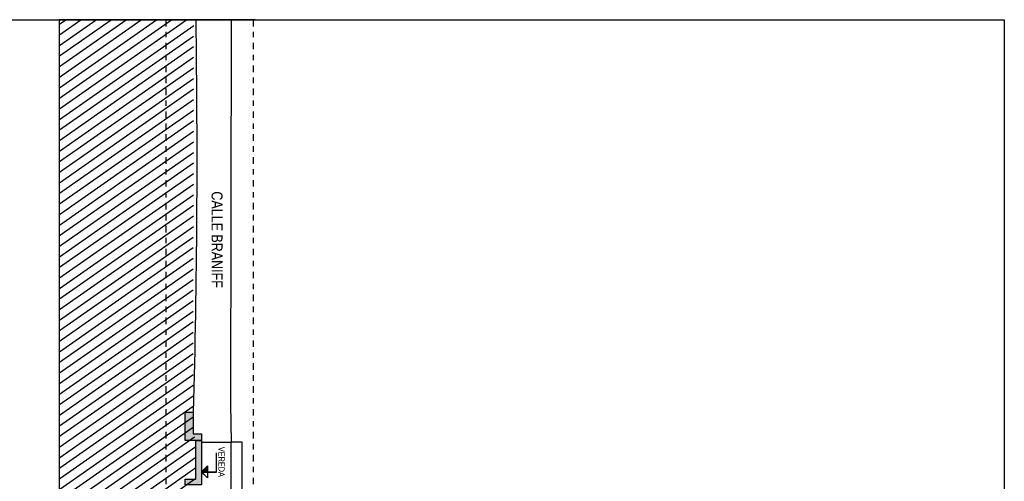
# Model space of a CAD drawing. Header units: millimetres. Extents: x 4617 to 4884, y 1258 to 1784.
# Tile 97 of 256: x 4734.95 to 4753.01, y 1320.1 to 1328.57. Entities that reach past the tile are written whole.
import ezdxf
from ezdxf.enums import TextEntityAlignment as Align

# ---------------------------------------------------------------- set-up
doc = ezdxf.new("R2010")
doc.units = ezdxf.units.MM
doc.header["$LTSCALE"] = 0.4
doc.linetypes.add('DASHDOT', pattern=[1, 0.5, -0.25, 0, -0.25])
for name, color, linetype in [('00 AC - CUBIERTA', 1, 'Continuous'), ('00 AC - SUELO', 1, 'Continuous'), ('00 AC - SUELO HATCH', 253, 'Continuous'), ('200', 6, 'Continuous'), ('A MURO', 1, 'Continuous'), ('A VEGETACIÓN', 253, 'Continuous'), ('TXT', 3, 'Continuous')]:
    doc.layers.add(name, color=color, linetype=linetype)
doc.styles.add('ARIAL NARROW', font='ARIALN.TTF')

# ---------------------------------------------------------------- blocks, each defined once
blk = doc.blocks.new('Nivel corte')
at = {"color": 0}
for p, q in [((0, 0.2), (0.25, 0.2)), ((0, 0), (0, 0.2)), ((0.078, 0.078), (-0.078, 0.078)), ((0, 0), (-0.078, 0.078)), ((0, 0), (0.078, 0.078))]:
    blk.add_line(p, q, dxfattribs=at)
blk.add_solid([(0, 0), (0.078, 0.078), (0, 0.078), (0.078, 0.078)], dxfattribs=at)
at = {"color": 0, "style": 'ARIAL NARROW', "flags": 4}
blk.add_attdef('NIVEL', text='', height=0.08, dxfattribs=at).set_placement((0.125, 0.2), align=Align.BOTTOM_CENTER)

msp = doc.modelspace()

# ---------------------------------------------------------------- hatches: boundary and pattern name
at = {"layer": '00 AC - SUELO HATCH'}
h = msp.add_hatch(color=252, dxfattribs=at)
h.dxf.hatch_style = 1
h.paths.add_polyline_path([(4738.284, 1320.847), (4738.284, 1320.037), (4737.984, 1320.037), (4737.984, 1320.137), (4738.184, 1320.137), (4738.184, 1320.847)])
h.paths.add_polyline_path([(4738.284, 1320.967), (4738.284, 1320.847), (4738.184, 1320.847), (4737.984, 1320.847), (4737.984, 1321.367), (4738.134, 1321.367), (4738.134, 1320.967)])
at = {"layer": 'A VEGETACIÓN'}
h = msp.add_hatch(dxfattribs=at)
h.set_pattern_fill('LINE', color=253, scale=0.05, angle=-55, double=1)
h.set_pattern_definition([(215, (283.32827, 1219.23544), (0.091055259, -0.130040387), [])])
edge = h.paths.add_edge_path()
edge.add_spline(control_points=[(4738.244, 1311.628), (4737.84, 1312.32), (4737.491, 1313.107), (4737.215, 1314.291), (4737.568, 1316.609), (4738.01, 1318.632), (4738.134, 1320.039)], knot_values=[0, 0, 0, 0, 1.503814, 2.722886, 4.072682, 7.155394, 7.155394, 7.155394, 7.155394], degree=3, periodic=0)
edge.add_line((4738.134, 1320.039), (4738.184, 1320.137))
edge.add_line((4738.184, 1320.137), (4738.184, 1320.847))
edge.add_line((4738.184, 1320.847), (4738.134, 1320.967))
edge.add_line((4738.134, 1320.967), (4738.131, 1321.509))
edge.add_line((4738.131, 1321.509), (4738.143, 1328.563))
edge.add_line((4738.143, 1328.563), (4735.682, 1328.563))
edge.add_line((4735.682, 1328.563), (4735.706, 1261.169))
edge.add_line((4735.706, 1261.169), (4737.189, 1261.169))
edge.add_line((4737.189, 1261.169), (4738.143, 1261.169))
edge.add_line((4738.143, 1261.169), (4738.141, 1262.991))
edge.add_line((4738.141, 1262.991), (4738.133, 1263.198))
edge.add_line((4738.133, 1263.198), (4738.133, 1263.542))
edge.add_line((4738.133, 1263.542), (4738.112, 1264.214))
edge.add_line((4738.112, 1264.214), (4738.126, 1264.36))
edge.add_line((4738.126, 1264.36), (4738.093, 1264.865))
edge.add_line((4738.093, 1264.865), (4738.113, 1265.343))
edge.add_line((4738.113, 1265.343), (4738.132, 1265.914))
edge.add_line((4738.132, 1265.914), (4738.133, 1266.289))
edge.add_line((4738.133, 1266.289), (4738.133, 1266.46))
edge.add_line((4738.133, 1266.46), (4738.133, 1266.552))
edge.add_line((4738.133, 1266.552), (4738.012, 1266.752))
edge.add_line((4738.012, 1266.752), (4738.053, 1269.811))
edge.add_line((4738.053, 1269.811), (4737.573, 1269.811))
edge.add_line((4737.573, 1269.811), (4739.133, 1269.811))
edge.add_line((4739.133, 1269.811), (4739.133, 1303.822))
edge.add_line((4739.133, 1303.822), (4739.042, 1303.822))
edge.add_line((4739.042, 1303.822), (4739.017, 1306.774))
edge.add_line((4739.017, 1306.774), (4738.817, 1306.774))
edge.add_line((4738.817, 1306.774), (4738.817, 1306.924))
edge.add_line((4738.817, 1306.924), (4739.102, 1306.924))
edge.add_line((4739.102, 1306.924), (4739.066, 1309.707))
edge.add_line((4739.066, 1309.707), (4737.523, 1309.704))
edge.add_line((4737.523, 1309.704), (4738.084, 1309.707))
edge.add_line((4738.084, 1309.707), (4738.084, 1311.428))
edge.add_line((4738.084, 1311.428), (4737.383, 1311.425))
edge.add_line((4737.383, 1311.425), (4737.383, 1311.625))
edge.add_line((4737.383, 1311.625), (4737.643, 1311.625))

# ---------------------------------------------------------------- linework, layer by layer
at = {"layer": '00 AC - CUBIERTA', "color": 252}
for points in [[(4738.284, 1320.815), (4738.834, 1320.819)], [(4738.833, 1311.577), (4738.833, 1320.817)], [(4739.033, 1320.817), (4738.834, 1320.819)], [(4739.033, 1311.577), (4739.033, 1320.817)]]:
    msp.add_lwpolyline(points, dxfattribs=at)
at = {"layer": '00 AC - SUELO'}
msp.add_lwpolyline([(4738.18, 1328.564, -0.010649), (4738.134, 1321.367)], format="xyb", dxfattribs=at)
msp.add_lwpolyline([(4738.284, 1320.967), (4738.284, 1320.847), (4737.984, 1320.847), (4737.984, 1321.367), (4738.134, 1321.367), (4738.134, 1320.967), (4738.284, 1320.967)], dxfattribs=at)
msp.add_lwpolyline([(4738.284, 1320.847), (4738.284, 1320.037), (4737.984, 1320.037), (4737.984, 1320.137), (4738.184, 1320.137), (4738.184, 1320.847)], close=True, dxfattribs=at)
at = {"layer": '200', "color": 2, "linetype": 'DASHDOT', "ltscale": 0.6}
for points in [[(4737.633, 1328.564), (4737.633, 1261.169)], [(4739.233, 1328.564), (4739.233, 1261.169)]]:
    msp.add_lwpolyline(points, dxfattribs=at)
at = {"layer": 'A MURO'}
msp.add_line((4735.673, 1328.564), (4735.706, 1261.169), dxfattribs=at)
msp.add_lwpolyline([(4753.011, 1328.564), (4753.011, 1261.169), (4731.974, 1261.169), (4731.773, 1328.564)], close=True, dxfattribs=at)
at = {"layer": 'A MURO', "elevation": -0.5}
msp.add_lwpolyline([(4739.273, 1328.564), (4735.673, 1328.564)], dxfattribs=at)
at = {"layer": 'A MURO', "color": 252}
msp.add_lwpolyline([(4738.834, 1320.819), (4738.822, 1321.512), (4738.834, 1328.566)], dxfattribs=at)

# ---------------------------------------------------------------- block references
at = {"layer": 'TXT'}
ref = msp.add_blockref('Nivel corte', (4738.284, 1320.271), dxfattribs=dict(at, xscale=-1.4, yscale=1.4, zscale=1.4, rotation=269.9999999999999))
ref.add_attrib('NIVEL', 'VEREDA ', dxfattribs={"layer": '0', "color": 0, "height": 0.112, "rotation": 270, "style": 'ARIAL NARROW', "flags": 4}).set_placement((4738.564, 1320.438), align=Align.BOTTOM_CENTER)
ref = msp.add_blockref('Nivel corte', (4738.284, 1320.269), dxfattribs=dict(at, xscale=-1.4, yscale=1.4, zscale=1.4, rotation=269.9999999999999))
ref.add_attrib('NIVEL', 'VEREDA ', dxfattribs={"layer": '0', "color": 0, "height": 0.112, "rotation": 270, "style": 'ARIAL NARROW', "flags": 4}).set_placement((4738.564, 1320.436), align=Align.BOTTOM_CENTER)

# ---------------------------------------------------------------- texts
at = {"layer": 'TXT', "char_height": 0.2, "attachment_point": 7, "rotation": 270, "style": 'ARIAL NARROW'}
for insert in [(4738.469, 1325.418, -0.5), (4738.469, 1325.416, -0.5)]:
    msp.add_mtext_dynamic_manual_height_columns('CALLE BRANIFF', width=5.17529, gutter_width=0.5, heights=[0], dxfattribs=dict(at, insert=insert))

doc.saveas('drawing.dxf')
